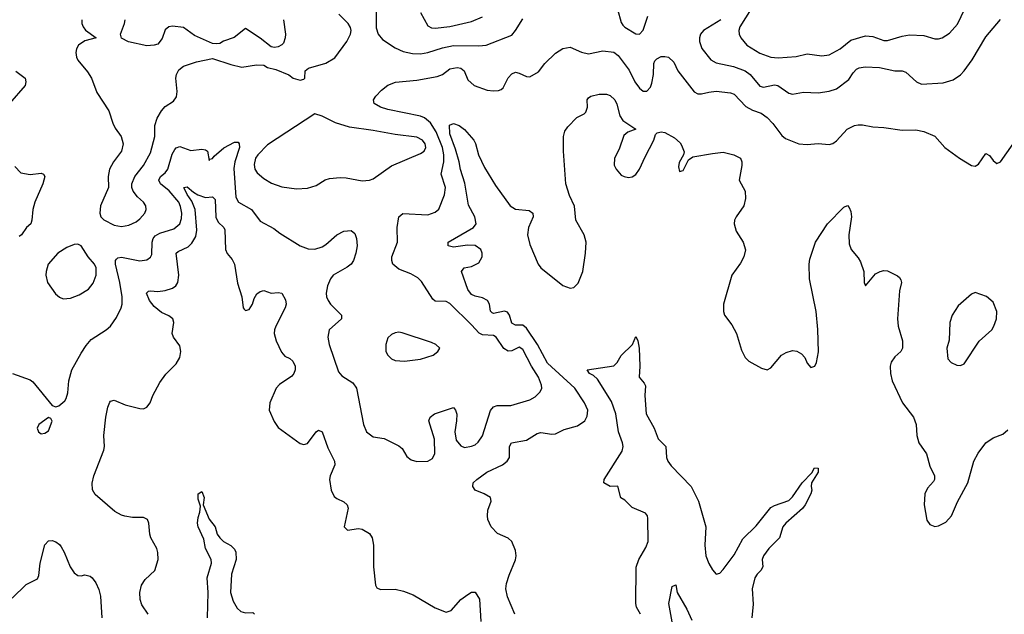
# Model space of a CAD drawing. Header units: inches. Extents: x 1682530 to 1839546, y 640742 to 791647.
# Tile 191 of 256: x 1701092 to 1706491, y 694310 to 697570. Entities that reach past the tile are written whole.
import ezdxf

# ---------------------------------------------------------------- set-up
doc = ezdxf.new("R2010")
doc.units = ezdxf.units.IN
doc.header["$MEASUREMENT"] = 0
doc.layers.add('B7609', color=7, linetype='Continuous')

msp = doc.modelspace()

# ---------------------------------------------------------------- linework, layer by layer
at = {"layer": 'B7609', "color": 5}
for points, elevation in [([(1703045.7, 697630), (1703045.8, 697525.8), (1703058, 697490), (1703081.8, 697461.8), (1703150, 697415.3), (1703195.5, 697395.5), (1703245.4, 697385.4), (1703290, 697382.7), (1703330, 697389.4), (1703410, 697416.1), (1703470, 697429), (1703610, 697426.1), (1703650, 697430.9), (1703790, 697485.8), (1703810, 697510.3), (1703850, 697575.6)], 560), ([(1703289.1, 697610), (1703330, 697537), (1703350, 697525), (1703370, 697522.7), (1703450, 697532.5), (1703570, 697560.4), (1703630, 697585.5)], 580), ([(1704370, 697627), (1704390, 697554.4), (1704399.5, 697539.5), (1704410, 697528.4), (1704470, 697492.6), (1704490, 697490.3), (1704510, 697512), (1704536.2, 697590)], 560), ([(1705103.4, 697630), (1705040.5, 697530), (1705034.7, 697510), (1705036.9, 697490), (1705046.7, 697470), (1705079.6, 697430), (1705150, 697386.7), (1705210, 697364.7), (1705250, 697361), (1705350, 697368.3), (1705410, 697382.2), (1705490, 697371.9), (1705530, 697378), (1705589.9, 697410.1), (1705650, 697457.5), (1705730, 697481.9), (1705770, 697477.8), (1705830, 697455.8), (1705850, 697456.3), (1705930, 697479.8), (1705970, 697486.3), (1706050, 697482.6), (1706110, 697465.5), (1706130, 697464.7), (1706150, 697470.2), (1706190, 697495.3), (1706234.1, 697545.9), (1706274.8, 697630)], 580), ([(1701432.7, 697570), (1701432.7, 697550), (1701439.3, 697530), (1701453, 697513), (1701511, 697470), (1701450, 697453.6), (1701414.4, 697430), (1701403.7, 697410), (1701400.3, 697390), (1701404.4, 697364.4), (1701410, 697347.3), (1701463.9, 697283.9), (1701485.5, 697250), (1701515.5, 697170), (1701581.3, 697070), (1701602.3, 697002.3), (1701615.6, 696975.6), (1701648.2, 696930), (1701658.7, 696890), (1701650.2, 696849.8), (1701606.3, 696790), (1701584.9, 696750), (1701578, 696710), (1701578.4, 696650), (1701535.5, 696550), (1701530.6, 696510), (1701537.3, 696490), (1701552.5, 696472.5), (1701610, 696443.1), (1701650, 696435.3), (1701690, 696443.9), (1701730, 696462.6), (1701750, 696478), (1701777.6, 696510), (1701786, 696530), (1701784, 696550), (1701771.2, 696570), (1701738.5, 696598.5), (1701714, 696630), (1701707.3, 696650), (1701707.8, 696670), (1701723.5, 696710), (1701770, 696770.4), (1701810, 696840.5), (1701833.7, 696930), (1701832.3, 696990), (1701846, 697030), (1701870, 697070.3), (1701890, 697093.7), (1701935.8, 697124.2), (1701952.4, 697147.6), (1701955.6, 697175.6), (1701947.8, 697250), (1701952, 697270), (1701964.9, 697295.1), (1701990, 697315.5), (1702061.6, 697338.4), (1702150, 697357.3), (1702250, 697324.9), (1702310, 697310.6), (1702390, 697322), (1702430, 697320.7), (1702450, 697308), (1702497.1, 697297.1), (1702567.9, 697267.9), (1702592, 697250), (1702630, 697238.8), (1702650, 697244.7), (1702655.3, 697250), (1702657.2, 697290), (1702676.1, 697303.9), (1702770, 697332.4), (1702819.8, 697360.2), (1702886.6, 697450), (1702906, 697490), (1702909.3, 697510), (1702906.3, 697526.3), (1702892.7, 697550), (1702841, 697601)], 560), ([(1702539.1, 697570), (1702550.3, 697490), (1702547.4, 697470), (1702537.7, 697442.2), (1702528.7, 697431.3), (1702510, 697420.9), (1702490, 697417), (1702470, 697420.9), (1702410, 697469.4), (1702330, 697522), (1702268, 697472), (1702210, 697452.3), (1702190, 697439), (1702170, 697437.2), (1702150, 697439.3), (1702050, 697482.9), (1701990, 697527.3), (1701930, 697534.3), (1701910, 697531.2), (1701890, 697513.6), (1701873.8, 697466.2), (1701850, 697436.2), (1701830, 697429.6), (1701790, 697427.3), (1701688.2, 697448.2), (1701649.5, 697469.5), (1701645.1, 697490), (1701667.2, 697550), (1701669.8, 697570)], 560), ([(1704935.5, 697570), (1704842.2, 697510), (1704825.4, 697490), (1704819.3, 697470), (1704819.3, 697450), (1704832.1, 697412.1), (1704881.5, 697350), (1704910, 697333.8), (1705006.6, 697313.4), (1705070, 697289.5), (1705097.8, 697270), (1705150, 697205.2), (1705170, 697200.6), (1705230, 697212.3), (1705249.4, 697209.5), (1705310, 697166.5), (1705330, 697162.6), (1705390, 697172.3), (1705470, 697169.2), (1705530, 697178), (1705570, 697190.2), (1705638.6, 697241.4), (1705661.2, 697278.8), (1705680.9, 697299.1), (1705693.9, 697306.1), (1705727.9, 697312.1), (1705807, 697307), (1705889.6, 697290.4), (1705930, 697290.4), (1705950, 697282.4), (1706009.4, 697229.5), (1706037.4, 697217.4), (1706155.6, 697224.4), (1706210, 697240.7), (1706250, 697267.9), (1706269.9, 697290.1), (1706314.5, 697350), (1706390, 697476.3), (1706470, 697570.4)], 560), ([(1701053.4, 695630), (1701150, 695594.9), (1701164.7, 695584.7), (1701270, 695454.9), (1701290, 695447.3), (1701307.3, 695452.7), (1701339.6, 695480.4), (1701347.6, 695492.4), (1701355.4, 695524.6), (1701361.5, 695590), (1701378, 695650), (1701430, 695742.4), (1701456.4, 695783.6), (1701484.1, 695815.9), (1701567, 695870), (1701589.8, 695890.2), (1701622.9, 695937.1), (1701648.4, 695990), (1701653.5, 696010), (1701654.2, 696050), (1701641.9, 696130), (1701618, 696230), (1701618, 696250), (1701622.3, 696257.7), (1701630, 696264.7), (1701650, 696267.9), (1701750, 696248.6), (1701790, 696253.4), (1701810, 696268.2), (1701816.6, 696283.4), (1701819, 696350), (1701824.4, 696370), (1701835.6, 696384.4), (1701860.1, 696399.9), (1701936.8, 696423.2), (1701970, 696450.4), (1701979.1, 696480.9), (1701980.9, 696510), (1701974.5, 696545.5), (1701964.5, 696570), (1701912.2, 696632.2), (1701863.2, 696670), (1701854.1, 696690), (1701864.9, 696710), (1701890.3, 696729.7), (1701904.4, 696750), (1701928.1, 696831.9), (1701942.1, 696857.9), (1701950, 696868.2), (1701970, 696875.4), (1702030, 696852.7), (1702090, 696859.7), (1702110, 696857.4), (1702121.6, 696850), (1702130, 696798), (1702135.1, 696804.9), (1702150, 696808.2), (1702158, 696822), (1702211.9, 696868.1), (1702270, 696898.7), (1702290, 696899.1), (1702295.8, 696890), (1702296.5, 696870), (1702271, 696790), (1702266.7, 696753.3), (1702276.7, 696596.7), (1702292.2, 696570), (1702362.4, 696530), (1702410, 696464.9), (1702484.9, 696425), (1702518.9, 696398.9), (1702630, 696330.3), (1702673.1, 696313.1), (1702710, 696312.8), (1702750, 696324.7), (1702770, 696336.9), (1702830, 696390.3), (1702870, 696410.3), (1702910, 696413.7), (1702930, 696397.3), (1702938.9, 696370), (1702941.5, 696330), (1702935.6, 696290), (1702921.7, 696250), (1702908.8, 696230), (1702887.3, 696212.7), (1702811.7, 696170), (1702795.3, 696150), (1702779, 696110), (1702772.9, 696070), (1702774.6, 696050), (1702782.6, 696030), (1702796.5, 696010), (1702857, 695950), (1702857, 695930), (1702788.9, 695870), (1702782, 695830), (1702788, 695790), (1702839.5, 695639.5), (1702858.2, 695618.2), (1702919, 695579), (1702938.6, 695550), (1702978, 695350), (1702993, 695310), (1703030, 695283.7), (1703090, 695274.4), (1703170, 695234), (1703190, 695218.8), (1703215.3, 695175.3), (1703237.6, 695157.6), (1703270, 695147.9), (1703329.8, 695150.2), (1703355.6, 695164.5), (1703367.6, 695192.4), (1703366.1, 695270), (1703335.1, 695370), (1703342, 695390), (1703365.6, 695410), (1703470, 695444.4), (1703482, 695430), (1703488.2, 695408.2), (1703487, 695370), (1703477.2, 695310), (1703485.6, 695265.6), (1703510, 695233.2), (1703530, 695224.2), (1703570, 695231.4), (1703590, 695239.6), (1703606.7, 695253.3), (1703630, 695288.7), (1703672.6, 695427.4), (1703690, 695447.9), (1703710, 695455), (1703784.8, 695455.2), (1703890, 695485), (1703918.5, 695501.5), (1703946.2, 695530), (1703954.2, 695550), (1703953, 695567), (1703936.3, 695610), (1703898.3, 695670), (1703850, 695762.4), (1703830, 695774.5), (1703790, 695754), (1703770, 695752.9), (1703747.4, 695767.4), (1703704.2, 695830), (1703690, 695838.2), (1703630, 695842.3), (1703611.5, 695851.5), (1703570, 695897.6), (1703450, 696013.5), (1703430, 696025.3), (1703370, 696027.7), (1703357.9, 696037.9), (1703294.9, 696134.9), (1703275.1, 696155.1), (1703236.4, 696176.4), (1703170, 696203.1), (1703138, 696230), (1703131.9, 696250), (1703132, 696270), (1703163.9, 696350), (1703162.3, 696430), (1703170.7, 696489.3), (1703192.3, 696507.8), (1703330, 696500.4), (1703370, 696514), (1703390, 696530.8), (1703421.8, 696610), (1703427.1, 696650), (1703403.6, 696723.6), (1703418.4, 696790), (1703418.2, 696830), (1703411.1, 696868.9), (1703375.1, 696955.1), (1703344.6, 697004.6), (1703312.3, 697032.3), (1703290, 697041.4), (1703110, 697077.4), (1703069.6, 697090), (1703036.2, 697110), (1703031.6, 697130), (1703044.2, 697150), (1703075.8, 697184.2), (1703110, 697210.3), (1703151.7, 697228.3), (1703270, 697238.9), (1703381.7, 697258.3), (1703410.4, 697269.6), (1703450, 697301.1), (1703490, 697308.4), (1703510, 697303.6), (1703528.8, 697290), (1703550, 697240.5), (1703583.8, 697210), (1703655.5, 697184.5), (1703690, 697179.7), (1703717.3, 697182.7), (1703732.4, 697187.6), (1703742.7, 697197.3), (1703770, 697250.5), (1703790, 697273), (1703810, 697281.6), (1703830, 697277.1), (1703870, 697258), (1703890, 697257.1), (1703936.5, 697283.5), (1703971.2, 697330), (1704030, 697386.7), (1704070, 697411.5), (1704110, 697419), (1704171.8, 697391.8), (1704210, 697383.5), (1704290, 697399.3), (1704350, 697391.2), (1704373.2, 697373.2), (1704433.3, 697293.3), (1704465.6, 697230), (1704490, 697194.6), (1704510, 697177.8), (1704530, 697177.8), (1704550, 697200.3), (1704557.1, 697222.9), (1704566.9, 697270), (1704569.2, 697330), (1704575.3, 697344.7), (1704584.7, 697355.3), (1704610, 697368.9), (1704630, 697368.8), (1704650, 697364.6), (1704677.8, 697337.8), (1704700.7, 697290), (1704790, 697174.6), (1704810, 697163.6), (1704830, 697162.8), (1704870, 697173.4), (1704910, 697177.6), (1704990, 697169.1), (1705010, 697160.8), (1705074.1, 697094.1), (1705110, 697074.4), (1705157.3, 697057.3), (1705190, 697034.3), (1705221.4, 697001.4), (1705270, 696935.8), (1705290, 696918), (1705364.9, 696890), (1705410, 696885.4), (1705470, 696890.4), (1705530, 696884.9), (1705550, 696890.6), (1705570, 696905.5), (1705629.8, 696970.2), (1705669.3, 696990), (1705690, 696993.8), (1705713.6, 696993.6), (1705770, 696982.6), (1705830, 696979.5), (1705930, 696963.7), (1706005.5, 696965.5), (1706050, 696957.3), (1706110, 696931), (1706164.7, 696870), (1706244.7, 696810), (1706310, 696770.8), (1706330, 696766.8), (1706350, 696778.8), (1706390, 696836), (1706410, 696824.7), (1706430, 696798), (1706450, 696781), (1706470, 696791.3), (1706539, 696890)], 540), ([(1701070, 697288), (1701122, 697250), (1701126.4, 697230), (1701121.3, 697210), (1701035.3, 697110)], 540), ([(1703807.3, 694310), (1703766.1, 694406.1), (1703758.2, 694450), (1703761.1, 694478.9), (1703775, 694525), (1703810.7, 694609.3), (1703813.5, 694630), (1703810, 694659.3), (1703789.6, 694710), (1703770, 694726.6), (1703712.5, 694752.5), (1703677.6, 694790), (1703659.6, 694830), (1703656.9, 694850), (1703659.3, 694880.7), (1703676.2, 694930), (1703672.7, 694950), (1703639.3, 694970), (1703589.4, 694990), (1703576.2, 695010), (1703578.4, 695030), (1703598, 695050), (1703652.8, 695090), (1703739.6, 695130), (1703764, 695150), (1703776.8, 695170), (1703776.9, 695230), (1703789, 695251), (1703870, 695265.2), (1703930, 695301.3), (1703950, 695306.2), (1704010, 695297.3), (1704030, 695299), (1704076.8, 695323.2), (1704150, 695344.2), (1704190, 695370.2), (1704203.7, 695396.3), (1704206.6, 695430), (1704189.4, 695470), (1704135.1, 695550), (1703986.6, 695686.6), (1703931.2, 695790), (1703870, 695879), (1703850, 695895.8), (1703810, 695895.5), (1703790, 695906.3), (1703778.3, 695950), (1703766.4, 695966.4), (1703750, 695971.9), (1703690, 695958.6), (1703682.1, 695962.1), (1703673, 695972.9), (1703668.5, 696010), (1703657.7, 696030), (1703630, 696044.7), (1703590, 696053.9), (1703570, 696063.2), (1703549.9, 696090), (1703514.8, 696190), (1703529.4, 696210), (1703570, 696216.3), (1703610, 696237.6), (1703628.3, 696270), (1703627.8, 696290), (1703619.9, 696310), (1703590, 696331.2), (1703547, 696333), (1703470, 696323), (1703441.1, 696330), (1703441.7, 696350), (1703579.7, 696430), (1703594.2, 696450), (1703586.8, 696490), (1703553.3, 696553.3), (1703533.4, 696673.4), (1703508.2, 696748.2), (1703501.7, 696790), (1703480.8, 696860.8), (1703450, 696944.5), (1703448.8, 696991.2), (1703470, 697001.3), (1703502, 696990), (1703530, 696968.5), (1703581.3, 696910), (1703591.6, 696891.6), (1703607, 696830), (1703640.2, 696760.2), (1703700.7, 696660.7), (1703782, 696550), (1703810, 696530.3), (1703884.7, 696524.7), (1703905.3, 696510), (1703907.9, 696490), (1703881.2, 696430), (1703877.2, 696390), (1703890, 696338), (1703934, 696230), (1703950.3, 696210), (1704070, 696112.2), (1704110, 696097.6), (1704130, 696101.3), (1704154.2, 696125.8), (1704180.2, 696190), (1704194.9, 696290), (1704197.4, 696350), (1704186.8, 696390), (1704140.9, 696470), (1704133.1, 696546.9), (1704106.5, 696606.5), (1704086.1, 696670), (1704073.9, 696850), (1704072.8, 696930), (1704081.1, 696958.9), (1704098.2, 696981.8), (1704147, 697033), (1704186.9, 697053.1), (1704196.2, 697063.8), (1704205.1, 697090), (1704204.2, 697130), (1704210, 697140.7), (1704224, 697150), (1704270, 697162.3), (1704310, 697162.3), (1704330, 697154.6), (1704354.4, 697130), (1704366.2, 697106.2), (1704382.6, 697042.6), (1704398.2, 697018.2), (1704471, 696970), (1704426.6, 696953.4), (1704404.7, 696935.3), (1704379.1, 696860.9), (1704354, 696810), (1704352.1, 696772.1), (1704362.4, 696750), (1704390, 696718), (1704406, 696710), (1704430, 696705.5), (1704450, 696707.7), (1704470, 696720.7), (1704491, 696750), (1704521.3, 696818.7), (1704569.7, 696910), (1704579, 696941), (1704588, 696950), (1704610, 696954.8), (1704630, 696951), (1704682.9, 696922.9), (1704714, 696894), (1704721.4, 696881.4), (1704735.3, 696844.7), (1704732, 696830), (1704707.9, 696787.9), (1704703.8, 696763.8), (1704710, 696738), (1704730, 696744), (1704759, 696801), (1704782.7, 696817.3), (1704890, 696837), (1704950, 696842.8), (1705007.3, 696830), (1705044.4, 696810), (1705051.6, 696790), (1705051.5, 696770), (1705037.1, 696690), (1705070.4, 696630), (1705072.2, 696590), (1705061.7, 696550), (1705019.6, 696490), (1705011.8, 696470), (1705010.3, 696450), (1705020.3, 696410), (1705058.3, 696350), (1705071.5, 696308.4), (1705062.6, 696270), (1705044.5, 696235.5), (1704997.1, 696170), (1704950.7, 696010.7), (1704950.7, 695970), (1704957.3, 695950), (1704997.2, 695897.2), (1705023, 695850), (1705050, 695758), (1705070, 695718.8), (1705090, 695697.3), (1705159.9, 695659.9), (1705190, 695650.6), (1705210, 695662), (1705269.8, 695730.2), (1705294.5, 695745.5), (1705330, 695756), (1705352.7, 695752.7), (1705378.9, 695738.9), (1705397.2, 695717.2), (1705410, 695686.8), (1705430, 695664), (1705452, 695670), (1705460.7, 695690), (1705471.8, 695748.2), (1705468.8, 695871.2), (1705459.6, 695970), (1705422.6, 696150), (1705419.8, 696230), (1705423.7, 696256.3), (1705455.7, 696350), (1705520.8, 696450), (1705610, 696542.4), (1705630, 696550.4), (1705639.9, 696539.9), (1705650, 696518), (1705653.2, 696490), (1705638.9, 696390), (1705640.6, 696340.6), (1705651.8, 696310), (1705690, 696264.9), (1705702.6, 696242.6), (1705719.6, 696190), (1705722, 696130), (1705730, 696111.3), (1705784.1, 696175.9), (1705810, 696190.3), (1705830, 696195.3), (1705850, 696192.4), (1705905.3, 696165.3), (1705916.7, 696156.7), (1705923.8, 696143.8), (1705926, 696130), (1705916.4, 696083.6), (1705905, 695930), (1705909.3, 695890), (1705931.8, 695810), (1705933.1, 695770), (1705923.1, 695750), (1705890, 695722.4), (1705870, 695692.3), (1705864.9, 695670), (1705866.3, 695630), (1705876, 695590), (1705933.1, 695470), (1705993.4, 695390), (1706007.2, 695350), (1706011.7, 695290), (1706021.3, 695250), (1706063.1, 695190), (1706082.8, 695122.8), (1706107.7, 695070), (1706107.3, 695050), (1706102, 695038), (1706070, 695002), (1706054.8, 694970), (1706050.7, 694910), (1706066, 694826), (1706082, 694802), (1706110, 694790.8), (1706130, 694795.5), (1706170, 694815.5), (1706201.6, 694850), (1706233.3, 694926.7), (1706290, 695030.8), (1706323.5, 695150), (1706347.2, 695192.9), (1706390, 695250.3), (1706430, 695277.8), (1706482, 695298), (1706510, 695321)], 520), ([(1701065.1, 696765.1), (1701098.8, 696730), (1701150, 696721.2), (1701210, 696728.8), (1701223.4, 696723.4), (1701230.2, 696710.2), (1701219.8, 696670), (1701175.3, 696570), (1701164.2, 696530), (1701159.2, 696470), (1701152.9, 696450), (1701128.8, 696430), (1701102.6, 696390), (1701090, 696380.9)], 540), ([(1701796.9, 694310), (1701762.6, 694362.6), (1701752.1, 694392.1), (1701750.9, 694430), (1701759.8, 694470), (1701780, 694500), (1701832.6, 694550), (1701852.1, 694610), (1701849.8, 694649.8), (1701843.5, 694670), (1701811.3, 694730), (1701805.1, 694750), (1701799.7, 694810), (1701793.6, 694830), (1701770, 694841.3), (1701710, 694841.1), (1701668.3, 694848.3), (1701650, 694853.3), (1701613.5, 694873.5), (1701506.1, 694966.2), (1701491.6, 694991.6), (1701488.9, 695028.9), (1701498.9, 695070), (1701553.7, 695210), (1701557.2, 695230), (1701554, 695290), (1701565, 695390), (1701574.9, 695445.1), (1701586.1, 695473.9), (1701590, 695479.3), (1701610, 695484.2), (1701670, 695458.6), (1701750, 695438.7), (1701770, 695437.1), (1701790, 695444.9), (1701807.3, 695470), (1701822.6, 695510), (1701859.8, 695580.2), (1701893.9, 695626.1), (1701950, 695683), (1701970, 695718.8), (1701974.8, 695750), (1701970, 695782.7), (1701934.7, 695830), (1701927.6, 695850), (1701937.2, 695910), (1701930.8, 695930), (1701910, 695947.1), (1701870, 695964.5), (1701830, 695997.1), (1701804.1, 696030), (1701788, 696070), (1701798.6, 696081.4), (1701810, 696083.5), (1701850, 696079.8), (1701890, 696084.8), (1701930, 696098.3), (1701948.5, 696111.5), (1701958.5, 696130), (1701964, 696170), (1701950.6, 696289.4), (1701961.3, 696298.7), (1702015.8, 696324.2), (1702035.5, 696344.5), (1702057.8, 696382.2), (1702063.8, 696416.2), (1702054.1, 696530), (1702035.8, 696575.8), (1702010, 696611.1), (1701994, 696646), (1701992.7, 696650), (1702010, 696654.5), (1702044.2, 696624.2), (1702069.2, 696609.2), (1702110, 696595.6), (1702150, 696598.6), (1702163.8, 696583.8), (1702167.3, 696487.3), (1702179.4, 696459.4), (1702211.3, 696430), (1702217.4, 696417.4), (1702220.6, 696310), (1702228.7, 696288.7), (1702256.1, 696256.1), (1702269, 696230), (1702285.7, 696125.7), (1702310.8, 696050), (1702317.3, 695990), (1702322.4, 695982.4), (1702330, 695974.8), (1702350, 695982), (1702369.3, 696010), (1702378.3, 696041.7), (1702393, 696067), (1702410, 696080.5), (1702430, 696085.5), (1702470, 696070.5), (1702510, 696074.9), (1702530, 696070.6), (1702550, 696034), (1702552.6, 696010), (1702546.9, 695990), (1702495.9, 695890), (1702488.3, 695870), (1702487.3, 695850), (1702497.8, 695810), (1702526.8, 695746.8), (1702545.8, 695725.8), (1702572.9, 695712.9), (1702590, 695698.7), (1702601.6, 695670), (1702602.6, 695650), (1702595.5, 695630), (1702584.3, 695615.7), (1702515.8, 695570), (1702498, 695550), (1702463.1, 695470), (1702459.5, 695430), (1702487.4, 695367.4), (1702510, 695334), (1702630, 695246.4), (1702650, 695240.4), (1702670, 695246.4), (1702717, 695310), (1702730, 695319.5), (1702751, 695311), (1702782.2, 695222.2), (1702817.6, 695150), (1702820.4, 695130), (1702794.3, 695070), (1702791.5, 695050), (1702799.5, 694990), (1702816.5, 694956.5), (1702830, 694944.9), (1702870, 694927.3), (1702887.3, 694910), (1702892.8, 694892.8), (1702871, 694790), (1702890, 694771), (1702950, 694780.4), (1702970, 694777.6), (1703010, 694752.4), (1703024.2, 694730), (1703031.7, 694690), (1703032, 694570), (1703043, 694470), (1703050, 694456), (1703070, 694446.7), (1703150, 694447.8), (1703197.2, 694437.2), (1703250, 694416.4), (1703370, 694344.9), (1703430, 694322), (1703457.2, 694330), (1703510, 694390.6), (1703550, 694418.8), (1703570, 694431), (1703590, 694431.3), (1703612.3, 694392.3), (1703620.7, 694270)], 520), ([(1704496.3, 694310), (1704474.3, 694350), (1704470.9, 694370), (1704472.2, 694567.8), (1704486, 694610), (1704524.2, 694675.8), (1704538.2, 694710), (1704535.8, 694835.8), (1704534.1, 694850), (1704523.8, 694863.8), (1704450, 694896.2), (1704410, 694935.6), (1704388.2, 694948.2), (1704372.5, 695012.5), (1704330, 695009.9), (1704294.3, 695030), (1704296, 695050), (1704394.7, 695205.3), (1704400.2, 695230), (1704398, 695250), (1704374.5, 695310), (1704360.3, 695410), (1704336.5, 695476.5), (1704259.3, 695599.3), (1704239, 695619), (1704216, 695630), (1704204, 695650), (1704350, 695671.7), (1704368.3, 695690), (1704390, 695728.2), (1704451.2, 695788.8), (1704470, 695833.4), (1704481.6, 695810), (1704488.7, 695768.7), (1704492.4, 695670), (1704488.1, 695610), (1704516.5, 695576.5), (1704522.6, 695562.6), (1704519.4, 695510), (1704527.4, 695410), (1704571.4, 695331.4), (1704592.6, 695272.6), (1704634.7, 695230), (1704638.2, 695170), (1704644.9, 695150), (1704664.3, 695124.3), (1704773.8, 695010), (1704814, 694930), (1704853.4, 694790), (1704849.5, 694689.5), (1704854.4, 694630), (1704870, 694588.2), (1704890, 694553.4), (1704910, 694530.5), (1704930, 694536.4), (1704950, 694555.3), (1705010, 694636.1), (1705057, 694723), (1705130, 694794.6), (1705210, 694894.7), (1705230, 694907.3), (1705310, 694934.7), (1705330, 694954.7), (1705382.8, 695030), (1705434.6, 695085.4), (1705450, 695112.4), (1705470, 695111), (1705470, 695089.6), (1705433.8, 695030), (1705431, 695010), (1705434.7, 694990), (1705429.2, 694970), (1705399.3, 694910), (1705385, 694890), (1705292.1, 694810), (1705277.1, 694790), (1705258.5, 694730), (1705198.9, 694670), (1705170.2, 694630), (1705163.5, 694610), (1705166, 694570), (1705156.3, 694550), (1705134.8, 694530), (1705122.1, 694510), (1705107.7, 694450), (1705113.8, 694366.2), (1705105.7, 694290)], 480), ([(1702121.6, 694290), (1702125.7, 694430), (1702120.4, 694510), (1702143.2, 694590), (1702141.3, 694610), (1702111.2, 694670), (1702101.5, 694721.5), (1702070, 694789.8), (1702066.6, 694810), (1702070, 694840.4), (1702080.3, 694870), (1702082.7, 694902.7), (1702070, 694942), (1702069.8, 694970.2), (1702090, 694984), (1702104.4, 694950), (1702097.6, 694910), (1702131.5, 694831.5), (1702163.1, 694790), (1702174.6, 694750), (1702188.7, 694728.7), (1702209.2, 694709.2), (1702250, 694687.7), (1702270, 694667), (1702277, 694650), (1702278.2, 694610), (1702253.4, 694530), (1702248.5, 694430), (1702261.6, 694381.6), (1702283.7, 694343.7), (1702305.1, 694325.1), (1702330, 694319), (1702370, 694320.3), (1702379, 694310)], 480), ([(1701050, 694398), (1701127.2, 694472.8), (1701190, 694504.9), (1701196.4, 694523.6), (1701204.5, 694590), (1701230, 694690.8), (1701250, 694713), (1701270, 694714.9), (1701290, 694708), (1701310, 694693), (1701319.3, 694679.3), (1701335.8, 694650), (1701368.5, 694570), (1701390, 694537.3), (1701410, 694522), (1701430, 694520.7), (1701450, 694527.3), (1701478.8, 694518.8), (1701490, 694510.8), (1701510, 694482.8), (1701525.9, 694445.8), (1701535.8, 694410), (1701541.6, 694290)], 520), ([(1704669.1, 694269.1), (1704651.3, 694370), (1704670, 694462), (1704690, 694472), (1704697.3, 694430), (1704750, 694339.1), (1704777.2, 694277.2)], 460)]:
    msp.add_lwpolyline(points, dxfattribs=dict(at, elevation=elevation))
for points, elevation in [([(1702710, 697054), (1702450, 696884), (1702397.3, 696830), (1702385.5, 696810), (1702377, 696777), (1702381.8, 696750), (1702394.7, 696730), (1702430, 696699.7), (1702473.2, 696673.2), (1702530, 696653.6), (1702610, 696641.8), (1702670, 696645.5), (1702718.2, 696661.8), (1702767.1, 696692.9), (1702790, 696699.6), (1702850, 696704.9), (1702882.6, 696702.6), (1702970, 696686), (1703010, 696690.5), (1703030, 696698), (1703130.9, 696769.1), (1703290, 696837), (1703309.5, 696850), (1703319.7, 696870), (1703315.1, 696890), (1703300.7, 696910), (1703270, 696926.3), (1703150, 696939.8), (1703030, 696963.2), (1702900.3, 696980.3), (1702824, 697004), (1702750, 697040.9)], 560), ([(1701410, 696339.3), (1701390, 696338), (1701350, 696321.1), (1701301.6, 696290), (1701248.7, 696230), (1701236.5, 696190), (1701234.6, 696170), (1701244.9, 696130), (1701287.5, 696067.5), (1701310, 696048.5), (1701330, 696040.3), (1701370, 696042.6), (1701417.8, 696062.2), (1701470, 696093.4), (1701494.1, 696125.9), (1701510.6, 696170), (1701510.6, 696210), (1701501.8, 696230), (1701468.3, 696270), (1701430, 696329.3)], 560), ([(1706330, 696074), (1706310, 696066), (1706238, 696002), (1706203.8, 695950), (1706192.4, 695910), (1706187.5, 695812.5), (1706176, 695770), (1706180.7, 695710), (1706198.8, 695690), (1706230, 695676.3), (1706250, 695674), (1706270, 695684), (1706352.7, 695807.3), (1706421.6, 695870), (1706434, 695890), (1706448.4, 695930), (1706449.7, 695970), (1706430, 696021.2), (1706392.1, 696052.1)], 540), ([(1703170, 695856.3), (1703150, 695853), (1703130, 695843.6), (1703110, 695826), (1703098.7, 695790), (1703100.4, 695750), (1703110.4, 695730), (1703130.6, 695710), (1703150, 695700.9), (1703202.4, 695697.6), (1703290, 695708.8), (1703359.5, 695730), (1703384.5, 695750), (1703395.3, 695770), (1703373.2, 695790), (1703350, 695799.7), (1703190, 695853.3)], 560), ([(1701250, 695389.3), (1701197.1, 695350), (1701188.5, 695330), (1701196, 695310), (1701210, 695298.8), (1701230, 695302.8), (1701250, 695316), (1701269.2, 695369.2), (1701262.7, 695382.7)], 540)]:
    msp.add_lwpolyline(points, close=True, dxfattribs=dict(at, elevation=elevation))

doc.saveas('drawing.dxf')
